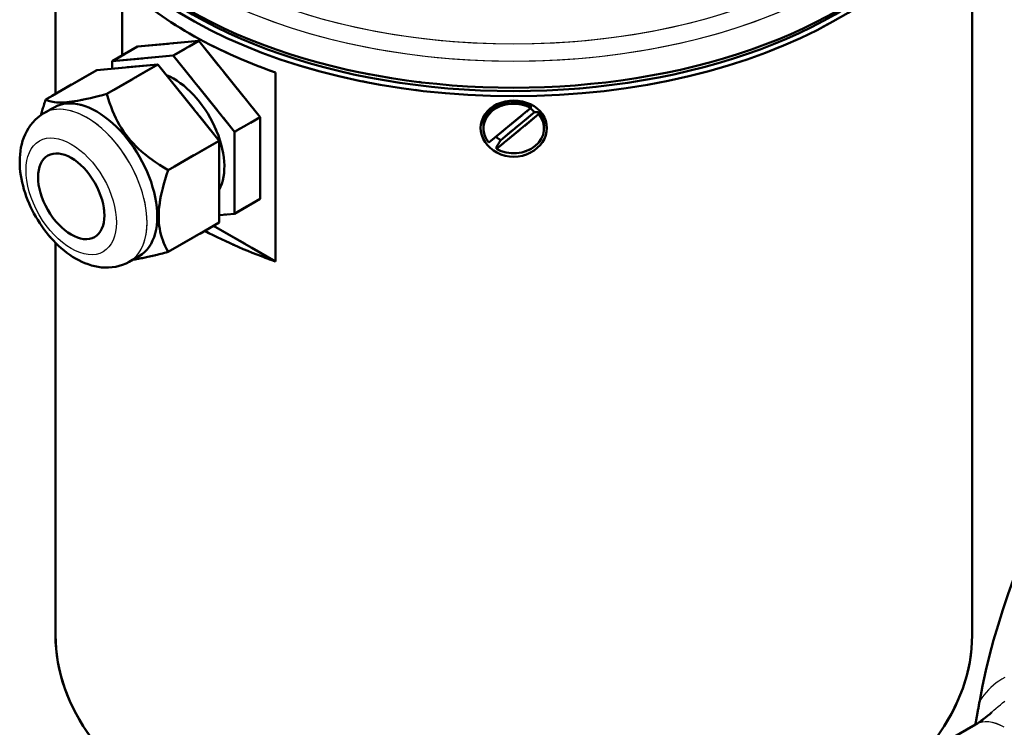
# Model space of a CAD drawing. Header units: millimetres. Extents: x 0 to 630, y 0 to 891.
# Tile 12 of 16: x 440 to 521, y 224 to 283. Entities that reach past the tile are written whole.
import ezdxf

# ---------------------------------------------------------------- set-up
doc = ezdxf.new("R2010")
doc.units = ezdxf.units.MM
doc.header["$LTSCALE"] = 3
doc.linetypes.add('LONG_DASH_DOTTED', pattern=[0.3001, 0.2362, -0.0295, 0.0049, -0.0295])
for name, color, linetype, lineweight in [('Sichtbare Kanten(DIN)', 7, 'Continuous', 50), ('Sichtbare tangentiale Kanten(DIN)', 3, 'Continuous', 25), ('Überlagerung [Formatvorlage Phantomlinien(DIN)]', 179, 'LONG_DASH_DOTTED', 50)]:
    doc.layers.add(name, color=color, linetype=linetype, lineweight=lineweight)

msp = doc.modelspace()

# ---------------------------------------------------------------- linework, layer by layer
at = {"layer": 'Sichtbare Kanten(DIN)'}
for p, q in [((442.582, 277.021), (442.582, 298.278)), ((518.782, 232.062), (518.782, 298.278)), ((448.139, 280.221), (448.139, 286.137)), ((449.412, 280.954), (447.291, 279.733)), ((449.412, 280.954), (454.503, 281.421)), ((454.503, 281.421), (452.382, 280.199)), ((454.503, 281.421), (459.595, 275.091)), ((447.291, 279.733), (452.382, 280.199)), ((452.382, 280.199), (457.473, 273.869)), ((451.109, 279.466), (446.018, 279)), ((451.109, 279.466), (446.867, 277.023)), ((447.291, 279.116), (447.291, 279.733)), ((456.2, 273.136), (451.109, 279.466)), ((446.018, 279), (441.775, 276.556)), ((460.867, 278.808), (460.867, 263.111)), ((442.468, 275.902), (441.62, 275.414)), ((478.615, 272.974), (482.105, 275.853)), ((482.105, 275.853), (482.105, 276.026)), ((459.595, 275.091), (457.473, 273.869)), ((459.595, 275.091), (459.595, 268.294)), ((482.748, 275.332), (479.259, 272.452)), ((479.603, 273.186), (482.404, 275.496)), ((482.748, 275.504), (482.748, 275.332)), ((478.162, 274.153), (478.162, 274.326)), ((483.202, 274.153), (483.202, 274.326)), ((457.473, 273.869), (457.473, 267.072)), ((456.2, 273.136), (451.958, 270.693)), ((456.2, 266.339), (456.2, 273.136)), ((479.259, 272.452), (479.259, 272.625)), ((459.595, 268.294), (457.473, 267.072)), ((457.473, 267.072), (456.2, 266.955)), ((456.2, 266.339), (451.958, 263.896)), ((460.867, 263.111), (455.731, 266.069)), ((442.582, 232.062), (442.582, 264.664)), ((449.568, 263.573), (448.72, 263.084)), ((514.613, 222.083), (519.067, 224.648))]:
    msp.add_line(p, q, dxfattribs=at)
at = {"layer": 'Sichtbare Kanten(DIN)', "flags": 128}
for points in [[(441.775, 276.556), (441.882, 276.501), (441.995, 276.454), (442.115, 276.414), (442.242, 276.38), (442.376, 276.354), (442.517, 276.333), (442.665, 276.319), (442.821, 276.311), (442.986, 276.308), (443.159, 276.312), (443.342, 276.321), (443.533, 276.336), (443.736, 276.357), (443.948, 276.384), (444.173, 276.417), (444.409, 276.456), (444.659, 276.502), (444.923, 276.554), (445.201, 276.613), (445.496, 276.679), (445.809, 276.752), (446.14, 276.834), (446.492, 276.924), (446.867, 277.023)], [(446.867, 277.023), (446.973, 276.647), (447.087, 276.289), (447.206, 275.947), (447.333, 275.621), (447.467, 275.308), (447.608, 275.007), (447.756, 274.718), (447.913, 274.439), (448.077, 274.169), (448.25, 273.907), (448.433, 273.652), (448.625, 273.404), (448.827, 273.162), (449.04, 272.925), (449.264, 272.693), (449.5, 272.464), (449.75, 272.239), (450.014, 272.016), (450.292, 271.795), (450.587, 271.575), (450.9, 271.355), (451.231, 271.135), (451.583, 270.915), (451.958, 270.693)], [(441.373, 275.258), (441.386, 275.308), (441.4, 275.358), (441.414, 275.409), (441.429, 275.46), (441.443, 275.511), (441.458, 275.563), (441.473, 275.615), (441.489, 275.668), (441.505, 275.72), (441.521, 275.773), (441.537, 275.827), (441.553, 275.881), (441.57, 275.935), (441.587, 275.989), (441.605, 276.044), (441.623, 276.1), (441.641, 276.155), (441.659, 276.211), (441.678, 276.268), (441.697, 276.325), (441.716, 276.382), (441.735, 276.44), (441.755, 276.498), (441.775, 276.556)], [(480.682, 271.805), (480.325, 271.827), (479.965, 271.89), (479.615, 271.997), (479.286, 272.143), (478.986, 272.324), (478.722, 272.53), (478.493, 272.762), (478.295, 273.023), (478.135, 273.304), (478.021, 273.6), (477.954, 273.899), (477.931, 274.193), (477.954, 274.485), (478.021, 274.779), (478.135, 275.065), (478.295, 275.335), (478.493, 275.582), (478.722, 275.799), (478.986, 275.991), (479.287, 276.157), (479.616, 276.292), (479.966, 276.388), (480.325, 276.446), (480.682, 276.465)], [(480.682, 276.465), (481.039, 276.446), (481.398, 276.388), (481.748, 276.292), (482.077, 276.157), (482.377, 275.991), (482.641, 275.799), (482.87, 275.582), (483.068, 275.335), (483.228, 275.065), (483.342, 274.779), (483.41, 274.485), (483.432, 274.193), (483.41, 273.899), (483.342, 273.6), (483.228, 273.304), (483.069, 273.023), (482.871, 272.762), (482.641, 272.53), (482.378, 272.324), (482.078, 272.143), (481.748, 271.997), (481.398, 271.89), (481.039, 271.827), (480.682, 271.805)], [(448.72, 263.084), (448.451, 262.944), (448.171, 262.828), (447.885, 262.735), (447.593, 262.666), (447.299, 262.621), (447.005, 262.599), (446.713, 262.598), (446.423, 262.617), (446.136, 262.655), (445.854, 262.71), (445.576, 262.781), (445.304, 262.868), (445.036, 262.969), (444.773, 263.084), (444.515, 263.211), (444.261, 263.35), (444.013, 263.501), (443.77, 263.662), (443.531, 263.834), (443.298, 264.016), (443.07, 264.207), (442.847, 264.407), (442.629, 264.616), (442.417, 264.834), (442.211, 265.059), (442.011, 265.291), (441.817, 265.53), (441.629, 265.776), (441.448, 266.029), (441.274, 266.286), (441.107, 266.55), (440.948, 266.818), (440.796, 267.09), (440.652, 267.366), (440.516, 267.646), (440.389, 267.93), (440.27, 268.215), (440.161, 268.503), (440.06, 268.793), (439.969, 269.084), (439.888, 269.377), (439.816, 269.67), (439.755, 269.963), (439.704, 270.257), (439.664, 270.55), (439.635, 270.842), (439.617, 271.134), (439.612, 271.424), (439.618, 271.713), (439.638, 272), (439.671, 272.285), (439.718, 272.567), (439.78, 272.847), (439.858, 273.123), (439.952, 273.396), (440.063, 273.663), (440.192, 273.923), (440.339, 274.175), (440.506, 274.417), (440.693, 274.649), (440.899, 274.866), (441.123, 275.068), (441.364, 275.251), (441.62, 275.414)], [(482.404, 275.496), (482.417, 275.497), (482.43, 275.497), (482.443, 275.497), (482.456, 275.498), (482.47, 275.498), (482.483, 275.498), (482.497, 275.499), (482.511, 275.499), (482.524, 275.499), (482.538, 275.5), (482.553, 275.5), (482.567, 275.501), (482.581, 275.501), (482.596, 275.501), (482.61, 275.502), (482.625, 275.502), (482.64, 275.502), (482.655, 275.502), (482.67, 275.503), (482.686, 275.503), (482.701, 275.503), (482.717, 275.504), (482.732, 275.504), (482.748, 275.504)], [(479.259, 272.625), (479.275, 272.651), (479.29, 272.677), (479.306, 272.702), (479.321, 272.727), (479.337, 272.752), (479.352, 272.777), (479.367, 272.802), (479.382, 272.826), (479.397, 272.85), (479.411, 272.874), (479.426, 272.897), (479.44, 272.921), (479.454, 272.944), (479.469, 272.967), (479.483, 272.99), (479.496, 273.012), (479.51, 273.035), (479.524, 273.057), (479.537, 273.079), (479.551, 273.101), (479.564, 273.122), (479.577, 273.144), (479.59, 273.165), (479.603, 273.186)], [(451.958, 270.693), (451.824, 270.294), (451.705, 269.915), (451.599, 269.553), (451.506, 269.206), (451.425, 268.874), (451.356, 268.554), (451.299, 268.246), (451.252, 267.948), (451.216, 267.659), (451.191, 267.379), (451.175, 267.107), (451.17, 266.841), (451.175, 266.581), (451.191, 266.326), (451.216, 266.075), (451.252, 265.828), (451.299, 265.584), (451.356, 265.342), (451.425, 265.101), (451.506, 264.862), (451.599, 264.622), (451.705, 264.382), (451.824, 264.14), (451.958, 263.896)], [(451.958, 263.896), (451.797, 263.853), (451.64, 263.812), (451.488, 263.772), (451.339, 263.734), (451.194, 263.697), (451.053, 263.662), (450.915, 263.629), (450.781, 263.597), (450.65, 263.566), (450.522, 263.536), (450.397, 263.508), (450.275, 263.482), (450.156, 263.456), (450.04, 263.432), (449.926, 263.409), (449.815, 263.387), (449.707, 263.366), (449.601, 263.347), (449.498, 263.328), (449.396, 263.311), (449.297, 263.295), (449.201, 263.28), (449.106, 263.266), (449.013, 263.253)], [(519.418, 226.606), (519.402, 226.521), (519.386, 226.436), (519.371, 226.351), (519.355, 226.266), (519.338, 226.181), (519.322, 226.095), (519.305, 226.009), (519.289, 225.921), (519.272, 225.834), (519.256, 225.749), (519.24, 225.666), (519.225, 225.585), (519.21, 225.505), (519.195, 225.427), (519.181, 225.35), (519.167, 225.273), (519.153, 225.196), (519.139, 225.118), (519.125, 225.04), (519.112, 224.962), (519.098, 224.882), (519.085, 224.802), (519.072, 224.722), (519.059, 224.643)], [(519.067, 224.648), (519.221, 224.74), (519.382, 224.843), (519.548, 224.957), (519.719, 225.081), (519.893, 225.216), (520.07, 225.36), (520.249, 225.514), (520.429, 225.677)]]:
    msp.add_lwpolyline(points, dxfattribs=at)
at = {"layer": 'Sichtbare Kanten(DIN)'}
for centre, major_axis, ratio, start_param, end_param in [((480.682, 299.51), (-38.16, 0), 0.575862, 6.221521, 9.486442), ((480.682, 298.774), (-38.1, 0), 0.575862, 0.030232, 3.111361), ((480.682, 299.019), (-37.8, 0), 0.575862, 0.426154, 2.715439), ((480.682, 297.547), (38.1, 0), 0.575862, 3.688516, 4.165465), ((452.382, 273.402), (2.994, -5.2), 0.578093, 0.336305, 2.492565), ((446.018, 269.737), (3.55, -6.165), 0.578093, 0, 3.141593), ((480.682, 274.153), (-2.52, 0), 0.817547, 4.112315, 6.892419), ((480.682, 274.326), (-2.52, 0), 0.817547, 4.112315, 6.283185), ((480.682, 274.153), (2.52, 0), 0.817547, 4.112315, 6.892419), ((480.682, 274.602), (2.04, 0), 0.817547, 0.566052, 0.822478), ((480.682, 274.326), (2.52, 0), 0.817547, 0, 0.609234), ((548.14, 235.339), (20.823, 36.159), 0.578093, 0.012367, 2.123378), ((480.682, 274.602), (-2.04, 0), 0.817547, 0.757478, 1.013903), ((480.682, 281.85), (-38.1, 0), 0.575862, 0.830974, 1.023873), ((480.682, 232.062), (38.1, 0), 0.575862, 3.141593, 6.283185)]:
    msp.add_ellipse(centre, major_axis=major_axis, ratio=ratio, start_param=start_param, end_param=end_param, dxfattribs=at)
msp.add_ellipse((443.897, 268.516), major_axis=(1.946, -3.38), ratio=0.578093, dxfattribs=at)
at = {"layer": 'Sichtbare tangentiale Kanten(DIN)', "flags": 128}
for points in [[(521.505, 228.555), (521.26, 228.411), (521.021, 228.257), (520.789, 228.092), (520.565, 227.916), (520.349, 227.728), (520.141, 227.528), (519.944, 227.316), (519.757, 227.091), (519.581, 226.854), (519.417, 226.605)], [(520.429, 225.675), (520.597, 225.828), (520.771, 225.981), (520.951, 226.133), (521.136, 226.285), (521.325, 226.438), (521.52, 226.591)]]:
    msp.add_lwpolyline(points, dxfattribs=at)
at = {"layer": 'Sichtbare tangentiale Kanten(DIN)', "ltscale": 4.08343, "flags": 128}
msp.add_lwpolyline([(521.505, 228.555), (521.26, 228.411), (521.021, 228.257), (520.789, 228.092), (520.565, 227.916), (520.349, 227.728), (520.141, 227.528), (519.944, 227.316), (519.757, 227.091), (519.581, 226.854), (519.417, 226.605)], dxfattribs=at)
at = {"layer": 'Sichtbare tangentiale Kanten(DIN)', "ltscale": 3.13507, "flags": 128}
msp.add_lwpolyline([(520.429, 225.675), (520.597, 225.828), (520.771, 225.981), (520.951, 226.133), (521.136, 226.285), (521.325, 226.438), (521.52, 226.591)], dxfattribs=at)
at = {"layer": 'Sichtbare tangentiale Kanten(DIN)'}
for centre, major_axis, ratio, start_param, end_param in [((480.682, 302.471), (-36.966, 0), 0.575862, 5.006255, 10.701709), ((480.682, 301.592), (-37.937, 0), 0.575862, 6.221521, 9.486442), ((445.17, 269.249), (3.55, -6.165), 0.578093, 0, 3.141593), ((521.463, 220.488), (-2.395, 4.16), 0.578093, 5.499721, 6.283185)]:
    msp.add_ellipse(centre, major_axis=major_axis, ratio=ratio, start_param=start_param, end_param=end_param, dxfattribs=at)
at = {"layer": 'Sichtbare tangentiale Kanten(DIN)', "ltscale": 52.617207}
msp.add_ellipse((480.682, 302.471), major_axis=(-36.966, 0), ratio=0.575862, start_param=5.291027, end_param=10.416936, dxfattribs=at)
at = {"layer": 'Sichtbare tangentiale Kanten(DIN)', "ltscale": 61.910172}
msp.add_ellipse((480.682, 301.592), major_axis=(-37.937, 0), ratio=0.575862, start_param=0.101582, end_param=3.040011, dxfattribs=at)
at = {"layer": 'Sichtbare tangentiale Kanten(DIN)', "ltscale": 8.795708}
msp.add_ellipse((445.17, 269.249), major_axis=(3.55, -6.165), ratio=0.578093, start_param=0.15708, end_param=2.984513, dxfattribs=at)
at = {"layer": 'Sichtbare tangentiale Kanten(DIN)'}
msp.add_ellipse((443.897, 268.516), major_axis=(2.652, -4.605), ratio=0.578093, dxfattribs=at)
at = {"layer": 'Sichtbare tangentiale Kanten(DIN)', "ltscale": 14.600399}
msp.add_ellipse((443.897, 268.516), major_axis=(2.652, -4.605), ratio=0.578093, dxfattribs=at)
at = {"layer": 'Sichtbare tangentiale Kanten(DIN)', "ltscale": 1.479969}
msp.add_ellipse((521.463, 220.488), major_axis=(-2.395, 4.16), ratio=0.578093, start_param=5.538894, end_param=6.244012, dxfattribs=at)
at = {"layer": 'Überlagerung [Formatvorlage Phantomlinien(DIN)]', "ltscale": 11.370099}
msp.add_line((442.582, 277.021), (442.582, 298.278), dxfattribs=at)
at = {"layer": 'Überlagerung [Formatvorlage Phantomlinien(DIN)]', "ltscale": 44.981277}
msp.add_line((518.782, 232.062), (518.782, 298.278), dxfattribs=at)
at = {"layer": 'Überlagerung [Formatvorlage Phantomlinien(DIN)]', "ltscale": 3.164257}
msp.add_line((448.139, 280.221), (448.139, 286.137), dxfattribs=at)
at = {"layer": 'Überlagerung [Formatvorlage Phantomlinien(DIN)]', "ltscale": 1.311799}
for p, q in [((449.412, 280.954), (447.291, 279.733)), ((454.503, 281.421), (452.382, 280.199)), ((459.595, 275.091), (457.473, 273.869)), ((459.595, 268.294), (457.473, 267.072))]:
    msp.add_line(p, q, dxfattribs=at)
at = {"layer": 'Überlagerung [Formatvorlage Phantomlinien(DIN)]', "ltscale": 3.63554}
for p, q in [((449.412, 280.954), (454.503, 281.421)), ((454.503, 281.421), (459.595, 275.091)), ((447.291, 279.733), (452.382, 280.199)), ((452.382, 280.199), (457.473, 273.869)), ((451.109, 279.466), (446.018, 279)), ((456.2, 273.136), (451.109, 279.466)), ((459.595, 275.091), (459.595, 268.294)), ((457.473, 273.869), (457.473, 267.072)), ((456.2, 266.339), (456.2, 273.136))]:
    msp.add_line(p, q, dxfattribs=at)
at = {"layer": 'Überlagerung [Formatvorlage Phantomlinien(DIN)]', "ltscale": 2.623697}
for p, q in [((451.109, 279.466), (446.867, 277.023)), ((446.018, 279), (441.775, 276.556)), ((456.2, 273.136), (451.958, 270.693)), ((456.2, 266.339), (451.958, 263.896))]:
    msp.add_line(p, q, dxfattribs=at)
at = {"layer": 'Überlagerung [Formatvorlage Phantomlinien(DIN)]', "ltscale": 0.329546}
msp.add_line((447.291, 279.116), (447.291, 279.733), dxfattribs=at)
at = {"layer": 'Überlagerung [Formatvorlage Phantomlinien(DIN)]', "ltscale": 8.396051}
msp.add_line((460.867, 278.808), (460.867, 263.111), dxfattribs=at)
at = {"layer": 'Überlagerung [Formatvorlage Phantomlinien(DIN)]', "ltscale": 0.524659}
for p, q in [((442.468, 275.902), (441.62, 275.414)), ((449.568, 263.573), (448.72, 263.084))]:
    msp.add_line(p, q, dxfattribs=at)
at = {"layer": 'Überlagerung [Formatvorlage Phantomlinien(DIN)]', "ltscale": 2.167987}
for p, q in [((478.615, 272.974), (482.105, 275.853)), ((482.748, 275.332), (479.259, 272.452))]:
    msp.add_line(p, q, dxfattribs=at)
at = {"layer": 'Überlagerung [Formatvorlage Phantomlinien(DIN)]', "ltscale": 0.13109}
for p, q in [((482.105, 275.853), (482.105, 276.026)), ((482.748, 275.504), (482.748, 275.332)), ((478.162, 274.153), (478.162, 274.326)), ((483.202, 274.153), (483.202, 274.326)), ((479.259, 272.452), (479.259, 272.625))]:
    msp.add_line(p, q, dxfattribs=at)
at = {"layer": 'Überlagerung [Formatvorlage Phantomlinien(DIN)]', "ltscale": 1.739537}
msp.add_line((479.603, 273.186), (482.404, 275.496), dxfattribs=at)
at = {"layer": 'Überlagerung [Formatvorlage Phantomlinien(DIN)]', "ltscale": 0.90881}
msp.add_line((457.473, 267.072), (456.2, 266.955), dxfattribs=at)
at = {"layer": 'Überlagerung [Formatvorlage Phantomlinien(DIN)]', "ltscale": 3.176518}
msp.add_line((460.867, 263.111), (455.731, 266.069), dxfattribs=at)
at = {"layer": 'Überlagerung [Formatvorlage Phantomlinien(DIN)]', "ltscale": 17.438414}
msp.add_line((442.582, 232.062), (442.582, 264.664), dxfattribs=at)
at = {"layer": 'Überlagerung [Formatvorlage Phantomlinien(DIN)]', "ltscale": 2.754675}
msp.add_line((514.613, 222.083), (519.067, 224.648), dxfattribs=at)
at = {"layer": 'Überlagerung [Formatvorlage Phantomlinien(DIN)]', "ltscale": 3.798433, "flags": 128}
for points in [[(441.775, 276.556), (441.882, 276.501), (441.995, 276.454), (442.115, 276.414), (442.242, 276.38), (442.376, 276.354), (442.517, 276.333), (442.665, 276.319), (442.821, 276.311), (442.986, 276.308), (443.159, 276.312), (443.342, 276.321), (443.533, 276.336), (443.736, 276.357), (443.948, 276.384), (444.173, 276.417), (444.409, 276.456), (444.659, 276.502), (444.923, 276.554), (445.201, 276.613), (445.496, 276.679), (445.809, 276.752), (446.14, 276.834), (446.492, 276.924), (446.867, 277.023)], [(446.867, 277.023), (446.973, 276.647), (447.087, 276.289), (447.206, 275.947), (447.333, 275.621), (447.467, 275.308), (447.608, 275.007), (447.756, 274.718), (447.913, 274.439), (448.077, 274.169), (448.25, 273.907), (448.433, 273.652), (448.625, 273.404), (448.827, 273.162), (449.04, 272.925), (449.264, 272.693), (449.5, 272.464), (449.75, 272.239), (450.014, 272.016), (450.292, 271.795), (450.587, 271.575), (450.9, 271.355), (451.231, 271.135), (451.583, 270.915), (451.958, 270.693)], [(451.958, 270.693), (451.824, 270.294), (451.705, 269.915), (451.599, 269.553), (451.506, 269.206), (451.425, 268.874), (451.356, 268.554), (451.299, 268.246), (451.252, 267.948), (451.216, 267.659), (451.191, 267.379), (451.175, 267.107), (451.17, 266.841), (451.175, 266.581), (451.191, 266.326), (451.216, 266.075), (451.252, 265.828), (451.299, 265.584), (451.356, 265.342), (451.425, 265.101), (451.506, 264.862), (451.599, 264.622), (451.705, 264.382), (451.824, 264.14), (451.958, 263.896)]]:
    msp.add_lwpolyline(points, dxfattribs=at)
at = {"layer": 'Überlagerung [Formatvorlage Phantomlinien(DIN)]', "ltscale": 0.622809, "flags": 128}
msp.add_lwpolyline([(441.373, 275.258), (441.386, 275.308), (441.4, 275.358), (441.414, 275.409), (441.429, 275.46), (441.443, 275.511), (441.458, 275.563), (441.473, 275.615), (441.489, 275.668), (441.505, 275.72), (441.521, 275.773), (441.537, 275.827), (441.553, 275.881), (441.57, 275.935), (441.587, 275.989), (441.605, 276.044), (441.623, 276.1), (441.641, 276.155), (441.659, 276.211), (441.678, 276.268), (441.697, 276.325), (441.716, 276.382), (441.735, 276.44), (441.755, 276.498), (441.775, 276.556)], dxfattribs=at)
at = {"layer": 'Überlagerung [Formatvorlage Phantomlinien(DIN)]', "ltscale": 3.844928, "flags": 128}
for points in [[(480.682, 271.805), (480.325, 271.827), (479.965, 271.89), (479.615, 271.997), (479.286, 272.143), (478.986, 272.324), (478.722, 272.53), (478.493, 272.762), (478.295, 273.023), (478.135, 273.304), (478.021, 273.6), (477.954, 273.899), (477.931, 274.193), (477.954, 274.485), (478.021, 274.779), (478.135, 275.065), (478.295, 275.335), (478.493, 275.582), (478.722, 275.799), (478.986, 275.991), (479.287, 276.157), (479.616, 276.292), (479.966, 276.388), (480.325, 276.446), (480.682, 276.465)], [(480.682, 276.465), (481.039, 276.446), (481.398, 276.388), (481.748, 276.292), (482.077, 276.157), (482.377, 275.991), (482.641, 275.799), (482.87, 275.582), (483.068, 275.335), (483.228, 275.065), (483.342, 274.779), (483.41, 274.485), (483.432, 274.193), (483.41, 273.899), (483.342, 273.6), (483.228, 273.304), (483.069, 273.023), (482.871, 272.762), (482.641, 272.53), (482.378, 272.324), (482.078, 272.143), (481.748, 271.997), (481.398, 271.89), (481.039, 271.827), (480.682, 271.805)]]:
    msp.add_lwpolyline(points, dxfattribs=at)
at = {"layer": 'Überlagerung [Formatvorlage Phantomlinien(DIN)]', "ltscale": 9.325384, "flags": 128}
msp.add_lwpolyline([(448.72, 263.084), (448.451, 262.944), (448.171, 262.828), (447.885, 262.735), (447.593, 262.666), (447.299, 262.621), (447.005, 262.599), (446.713, 262.598), (446.423, 262.617), (446.136, 262.655), (445.854, 262.71), (445.576, 262.781), (445.304, 262.868), (445.036, 262.969), (444.773, 263.084), (444.515, 263.211), (444.261, 263.35), (444.013, 263.501), (443.77, 263.662), (443.531, 263.834), (443.298, 264.016), (443.07, 264.207), (442.847, 264.407), (442.629, 264.616), (442.417, 264.834), (442.211, 265.059), (442.011, 265.291), (441.817, 265.53), (441.629, 265.776), (441.448, 266.029), (441.274, 266.286), (441.107, 266.55), (440.948, 266.818), (440.796, 267.09), (440.652, 267.366), (440.516, 267.646), (440.389, 267.93), (440.27, 268.215), (440.161, 268.503), (440.06, 268.793), (439.969, 269.084), (439.888, 269.377), (439.816, 269.67), (439.755, 269.963), (439.704, 270.257), (439.664, 270.55), (439.635, 270.842), (439.617, 271.134), (439.612, 271.424), (439.618, 271.713), (439.638, 272), (439.671, 272.285), (439.718, 272.567), (439.78, 272.847), (439.858, 273.123), (439.952, 273.396), (440.063, 273.663), (440.192, 273.923), (440.339, 274.175), (440.506, 274.417), (440.693, 274.649), (440.899, 274.866), (441.123, 275.068), (441.364, 275.251), (441.62, 275.414)], dxfattribs=at)
at = {"layer": 'Überlagerung [Formatvorlage Phantomlinien(DIN)]', "ltscale": 0.29982, "flags": 128}
for points in [[(482.404, 275.496), (482.417, 275.497), (482.43, 275.497), (482.443, 275.497), (482.456, 275.498), (482.47, 275.498), (482.483, 275.498), (482.497, 275.499), (482.511, 275.499), (482.524, 275.499), (482.538, 275.5), (482.553, 275.5), (482.567, 275.501), (482.581, 275.501), (482.596, 275.501), (482.61, 275.502), (482.625, 275.502), (482.64, 275.502), (482.655, 275.502), (482.67, 275.503), (482.686, 275.503), (482.701, 275.503), (482.717, 275.504), (482.732, 275.504), (482.748, 275.504)], [(479.259, 272.625), (479.275, 272.651), (479.29, 272.677), (479.306, 272.702), (479.321, 272.727), (479.337, 272.752), (479.352, 272.777), (479.367, 272.802), (479.382, 272.826), (479.397, 272.85), (479.411, 272.874), (479.426, 272.897), (479.44, 272.921), (479.454, 272.944), (479.469, 272.967), (479.483, 272.99), (479.496, 273.012), (479.51, 273.035), (479.524, 273.057), (479.537, 273.079), (479.551, 273.101), (479.564, 273.122), (479.577, 273.144), (479.59, 273.165), (479.603, 273.186)]]:
    msp.add_lwpolyline(points, dxfattribs=at)
at = {"layer": 'Überlagerung [Formatvorlage Phantomlinien(DIN)]', "ltscale": 1.634165, "flags": 128}
msp.add_lwpolyline([(451.958, 263.896), (451.797, 263.853), (451.64, 263.812), (451.488, 263.772), (451.339, 263.734), (451.194, 263.697), (451.053, 263.662), (450.915, 263.629), (450.781, 263.597), (450.65, 263.566), (450.522, 263.536), (450.397, 263.508), (450.275, 263.482), (450.156, 263.456), (450.04, 263.432), (449.926, 263.409), (449.815, 263.387), (449.707, 263.366), (449.601, 263.347), (449.498, 263.328), (449.396, 263.311), (449.297, 263.295), (449.201, 263.28), (449.106, 263.266), (449.013, 263.253)], dxfattribs=at)
at = {"layer": 'Überlagerung [Formatvorlage Phantomlinien(DIN)]', "ltscale": 0.965061, "flags": 128}
msp.add_lwpolyline([(519.418, 226.606), (519.402, 226.521), (519.386, 226.436), (519.371, 226.351), (519.355, 226.266), (519.338, 226.181), (519.322, 226.095), (519.305, 226.009), (519.289, 225.921), (519.272, 225.834), (519.256, 225.749), (519.24, 225.666), (519.225, 225.585), (519.21, 225.505), (519.195, 225.427), (519.181, 225.35), (519.167, 225.273), (519.153, 225.196), (519.139, 225.118), (519.125, 225.04), (519.112, 224.962), (519.098, 224.882), (519.085, 224.802), (519.072, 224.722), (519.059, 224.643)], dxfattribs=at)
at = {"layer": 'Überlagerung [Formatvorlage Phantomlinien(DIN)]', "ltscale": 1.016494, "flags": 128}
msp.add_lwpolyline([(519.067, 224.648), (519.221, 224.74), (519.382, 224.843), (519.548, 224.957), (519.719, 225.081), (519.893, 225.216), (520.07, 225.36), (520.249, 225.514), (520.429, 225.677)], dxfattribs=at)
at = {"layer": 'Überlagerung [Formatvorlage Phantomlinien(DIN)]', "ltscale": 46.128838}
msp.add_ellipse((480.682, 299.51), major_axis=(-38.16, 0), ratio=0.575862, start_param=6.221521, end_param=9.486442, dxfattribs=at)
at = {"layer": 'Überlagerung [Formatvorlage Phantomlinien(DIN)]', "ltscale": 43.463661}
msp.add_ellipse((480.682, 298.774), major_axis=(-38.1, 0), ratio=0.575862, start_param=0.030232, end_param=3.111361, dxfattribs=at)
at = {"layer": 'Überlagerung [Formatvorlage Phantomlinien(DIN)]', "ltscale": 48.058971}
msp.add_ellipse((480.682, 299.019), major_axis=(-37.8, 0), ratio=0.575862, start_param=0.426154, end_param=2.715439, dxfattribs=at)
at = {"layer": 'Überlagerung [Formatvorlage Phantomlinien(DIN)]', "ltscale": 7.946398}
msp.add_ellipse((480.682, 297.547), major_axis=(38.1, 0), ratio=0.575862, start_param=3.688516, end_param=4.165465, dxfattribs=at)
at = {"layer": 'Überlagerung [Formatvorlage Phantomlinien(DIN)]', "ltscale": 5.657489}
msp.add_ellipse((452.382, 273.402), major_axis=(2.994, -5.2), ratio=0.578093, start_param=0.336305, end_param=2.492565, dxfattribs=at)
at = {"layer": 'Überlagerung [Formatvorlage Phantomlinien(DIN)]', "ltscale": 9.77302}
msp.add_ellipse((446.018, 269.737), major_axis=(3.55, -6.165), ratio=0.578093, start_param=0, end_param=3.141593, dxfattribs=at)
at = {"layer": 'Überlagerung [Formatvorlage Phantomlinien(DIN)]', "ltscale": 3.06356}
for major_axis in [(-2.52, 0), (2.52, 0)]:
    msp.add_ellipse((480.682, 274.153), major_axis=major_axis, ratio=0.817547, start_param=4.112315, end_param=6.892419, dxfattribs=at)
at = {"layer": 'Überlagerung [Formatvorlage Phantomlinien(DIN)]', "ltscale": 2.392188}
msp.add_ellipse((480.682, 274.326), major_axis=(-2.52, 0), ratio=0.817547, start_param=4.112315, end_param=6.283185, dxfattribs=at)
at = {"layer": 'Überlagerung [Formatvorlage Phantomlinien(DIN)]', "ltscale": 0.228655}
for major_axis, start_param, end_param in [((2.04, 0), 0.566052, 0.822478), ((-2.04, 0), 0.757478, 1.013903)]:
    msp.add_ellipse((480.682, 274.602), major_axis=major_axis, ratio=0.817547, start_param=start_param, end_param=end_param, dxfattribs=at)
at = {"layer": 'Überlagerung [Formatvorlage Phantomlinien(DIN)]', "ltscale": 0.671272}
msp.add_ellipse((480.682, 274.326), major_axis=(2.52, 0), ratio=0.817547, start_param=0, end_param=0.609234, dxfattribs=at)
at = {"layer": 'Überlagerung [Formatvorlage Phantomlinien(DIN)]', "ltscale": 48.919487}
msp.add_ellipse((548.14, 235.339), major_axis=(20.823, 36.159), ratio=0.578093, start_param=0.012367, end_param=2.123378, dxfattribs=at)
at = {"layer": 'Überlagerung [Formatvorlage Phantomlinien(DIN)]', "ltscale": 10.715673}
msp.add_ellipse((443.897, 268.516), major_axis=(1.946, -3.38), ratio=0.578093, dxfattribs=at)
at = {"layer": 'Überlagerung [Formatvorlage Phantomlinien(DIN)]', "ltscale": 3.213808}
msp.add_ellipse((480.682, 281.85), major_axis=(-38.1, 0), ratio=0.575862, start_param=0.830974, end_param=1.023873, dxfattribs=at)
at = {"layer": 'Überlagerung [Formatvorlage Phantomlinien(DIN)]', "ltscale": 44.316589}
msp.add_ellipse((480.682, 232.062), major_axis=(38.1, 0), ratio=0.575862, start_param=3.141593, end_param=6.283185, dxfattribs=at)

doc.saveas('drawing.dxf')
